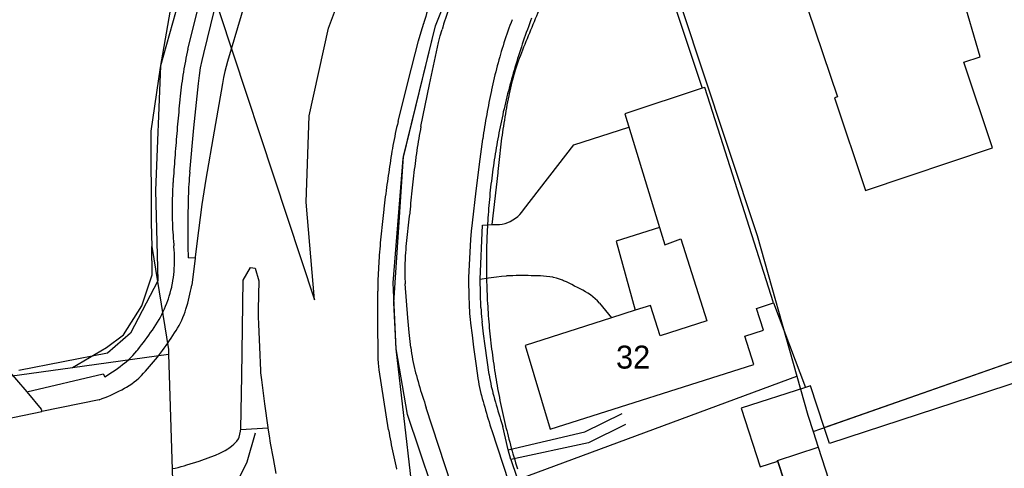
# Model space of a CAD drawing. Extents: x 123992 to 125854, y 449108 to 451911.
# Tile 138 of 175: x 125163 to 125227, y 451103 to 451133. Entities that reach past the tile are written whole.
import ezdxf
from ezdxf.enums import TextEntityAlignment as Align

# ---------------------------------------------------------------- set-up
doc = ezdxf.new("R2010")
doc.units = 0
for name, color, linetype in [('DEFAULT_113', 2, 'CONTINUOUS'), ('DEFAULT_21', 8, 'CONTINUOUS'), ('DEFAULT_22', 8, 'CONTINUOUS'), ('DEFAULT_4', 1, 'CONTINUOUS'), ('DEFAULT_80', 9, 'CONTINUOUS'), ('DEFAULT_99', 9, 'CONTINUOUS')]:
    doc.layers.add(name, color=color, linetype=linetype)

msp = doc.modelspace()

# ---------------------------------------------------------------- linework, layer by layer
at = {"layer": 'DEFAULT_21'}
for points in [[(125222.265, 451000), (125215.831, 451019.698), (125203.322, 451056.625), (125194.447, 451083.3), (125188.371, 451102.404), (125187.363, 451111.133), (125187.228, 451114.134), (125187.842, 451123.68), (125189.948, 451132.216), (125192.243, 451138.002), (125196.339, 451145.337), (125199.521, 451149.718), (125204.674, 451155.122), (125212.144, 451160.694), (125216.995, 451163.228)], [(125202.518, 451144.052), (125207.239, 451129.733), (125210.967, 451118.527), (125213.559, 451109.334)], [(125174.042, 451138.515), (125172.997, 451135.523), (125171.958, 451129.494), (125171.351, 451125.341), (125171.372, 451119.346), (125171.398, 451117.808)], [(125196.22, 451132.731), (125196.149, 451132.544), (125196.079, 451132.356), (125196.01, 451132.169), (125195.942, 451131.981), (125195.874, 451131.792), (125195.808, 451131.604), (125195.742, 451131.415), (125195.677, 451131.226), (125195.613, 451131.036), (125195.55, 451130.847), (125195.487, 451130.657), (125195.426, 451130.466), (125195.365, 451130.276), (125195.305, 451130.085), (125195.246, 451129.894), (125195.188, 451129.702), (125195.131, 451129.511), (125195.074, 451129.319), (125195.019, 451129.127), (125194.964, 451128.935), (125194.91, 451128.742), (125194.857, 451128.549), (125194.805, 451128.356), (125194.753, 451128.163), (125194.703, 451127.969), (125194.653, 451127.775), (125194.604, 451127.582), (125194.556, 451127.387), (125194.509, 451127.193), (125194.463, 451126.998), (125194.418, 451126.804), (125194.373, 451126.609), (125194.33, 451126.413), (125194.287, 451126.218), (125194.245, 451126.022), (125194.204, 451125.827), (125194.164, 451125.631), (125194.125, 451125.435), (125194.086, 451125.238), (125194.049, 451125.042), (125194.012, 451124.845), (125193.976, 451124.649), (125193.941, 451124.452), (125193.907, 451124.255), (125193.874, 451124.057), (125193.842, 451123.86), (125193.81, 451123.662), (125193.78, 451123.465), (125193.75, 451123.267), (125193.721, 451123.069), (125193.693, 451122.871), (125193.666, 451122.673), (125193.64, 451122.475), (125193.615, 451122.276), (125193.591, 451122.078), (125193.567, 451121.879), (125193.544, 451121.68), (125193.523, 451121.482), (125193.502, 451121.283), (125193.482, 451121.084), (125193.463, 451120.885), (125193.444, 451120.685), (125193.427, 451120.486), (125193.41, 451120.287), (125193.395, 451120.087), (125193.38, 451119.888), (125193.366, 451119.688), (125193.353, 451119.489), (125193.341, 451119.289), (125193.33, 451119.09), (125193.32, 451118.89), (125193.31, 451118.69), (125193.302, 451118.49), (125193.294, 451118.29), (125193.287, 451118.091), (125193.282, 451117.891), (125193.277, 451117.691), (125193.272, 451117.491), (125193.269, 451117.291), (125193.267, 451117.091), (125193.265, 451116.891), (125193.265, 451116.691), (125193.265, 451116.491), (125193.266, 451116.291), (125193.269, 451116.091), (125193.272, 451115.891), (125193.275, 451115.691), (125193.28, 451115.491), (125193.286, 451115.291), (125193.292, 451115.091), (125193.3, 451114.891), (125193.308, 451114.691), (125193.317, 451114.492), (125193.327, 451114.292), (125193.338, 451114.092), (125193.35, 451113.892), (125193.363, 451113.693), (125193.376, 451113.493), (125193.391, 451113.294), (125193.406, 451113.094), (125193.423, 451112.895), (125193.44, 451112.696), (125193.458, 451112.497), (125193.477, 451112.298), (125193.496, 451112.099), (125193.517, 451111.9), (125193.539, 451111.701), (125193.561, 451111.502), (125193.584, 451111.303), (125193.608, 451111.105), (125193.634, 451110.906), (125193.659, 451110.708), (125193.686, 451110.51), (125193.714, 451110.312), (125193.743, 451110.114), (125193.772, 451109.916), (125193.802, 451109.718), (125193.834, 451109.521), (125193.866, 451109.323), (125193.899, 451109.126), (125193.932, 451108.929), (125193.967, 451108.732), (125194.003, 451108.535), (125194.039, 451108.339), (125194.076, 451108.142), (125194.115, 451107.946), (125194.154, 451107.75), (125194.194, 451107.554), (125194.234, 451107.358), (125194.276, 451107.162), (125194.318, 451106.967), (125194.362, 451106.772), (125194.406, 451106.577), (125194.451, 451106.382), (125194.497, 451106.187), (125194.544, 451105.993), (125194.592, 451105.798), (125194.64, 451105.604), (125194.69, 451105.411), (125194.74, 451105.217), (125194.791, 451105.024), (125194.843, 451104.831), (125194.896, 451104.638), (125194.95, 451104.445), (125195.004, 451104.253), (125195.06, 451104.06), (125195.116, 451103.868), (125195.173, 451103.677), (125195.231, 451103.485), (125195.29, 451103.294)], [(125166.227, 451109.907), (125168.44, 451111.21), (125169.565, 451112.043), (125170.757, 451113.934), (125171.43, 451115.948), (125171.398, 451117.808)], [(125171.398, 451117.808), (125172.491, 451111.077), (125172.501, 451110.769)], [(125214.622, 451105.72), (125215.127, 451105.905), (125232.14, 451111.873), (125232.918, 451112.126)], [(125166.227, 451109.907), (125172.501, 451110.769)], [(125172.501, 451110.769), (125172.81, 451101.164)], [(125155.334, 451108.411), (125166.227, 451109.907)], [(125195.491, 451102.661), (125213.559, 451109.334)], [(125213.559, 451109.334), (125214.278, 451106.786), (125214.622, 451105.72)], [(125214.622, 451105.72), (125214.953, 451104.692)], [(125199.501, 451088.269), (125207.345, 451090.918), (125210.509, 451091.953), (125214.457, 451093.303), (125213.956, 451094.817), (125215.117, 451095.197), (125212.296, 451103.823), (125214.953, 451104.692)], [(125214.953, 451104.692), (125220.172, 451088.523), (125219.349, 451088.228)]]:
    msp.add_lwpolyline(points, dxfattribs=at)
at = {"layer": 'DEFAULT_22'}
msp.add_lwpolyline([(125174.042, 451138.515), (125182.024, 451114.325), (125181.501, 451120.698), (125181.691, 451126.355), (125182.953, 451132.068), (125184.329, 451135.756), (125187.379, 451142.357), (125190.842, 451147.11), (125195.137, 451151.564), (125198.597, 451154.948), (125215.412, 451167.642), (125216.995, 451163.228)], dxfattribs=at)
at = {"layer": 'DEFAULT_4'}
for points in [[(125226.344, 451124.256), (125224.468, 451129.845), (125225.541, 451130.205), (125224.329, 451134.325), (125224.057, 451134.234), (125219.979, 451146.381), (125213.749, 451144.289), (125217.111, 451134.276), (125214.271, 451133.323), (125216.198, 451127.583), (125216.006, 451127.53), (125218.041, 451121.469), (125226.344, 451124.256)], [(125207.373, 451128.147), (125202.312, 451126.482), (125204.574, 451119.044)], [(125208.568, 451124.999), (125207.546, 451128.204), (125207.373, 451128.147)], [(125212.036, 451114.122), (125208.568, 451124.999)], [(125204.574, 451119.044), (125204.916, 451117.92), (125205.971, 451118.299), (125207.675, 451112.954), (125204.626, 451111.982), (125203.994, 451113.964)], [(125201.438, 451113.149), (125195.801, 451111.351), (125197.443, 451105.867), (125210.734, 451110.105), (125210.145, 451111.951), (125211.363, 451112.339), (125210.909, 451113.763), (125212.036, 451114.122)], [(125202.997, 451113.646), (125201.438, 451113.149)], [(125203.994, 451113.964), (125202.997, 451113.646)], [(125212.464, 451085.977), (125219.349, 451088.228), (125218.74, 451090.089), (125222.457, 451091.305), (125225.572, 451081.781), (125236.259, 451085.276), (125238.292, 451079.059), (125236.596, 451078.505), (125239.34, 451070.116), (125245.642, 451072.177), (125233.068, 451110.617), (125215.678, 451104.929), (125215.335, 451105.979)], [(125214.11, 451108.608), (125209.916, 451107.237)], [(125215.335, 451105.979), (125214.44, 451108.716), (125214.11, 451108.608)], [(125209.916, 451107.237), (125211.165, 451103.416)], [(125212.296, 451103.823), (125214.464, 451097.193), (125209.684, 451095.629), (125207.351, 451102.763), (125199.211, 451100.101), (125202.073, 451091.348), (125206.709, 451092.864), (125207.345, 451090.918), (125210.509, 451091.953), (125212.464, 451085.977)], [(125211.165, 451103.416), (125212.306, 451103.789)]]:
    msp.add_lwpolyline(points, dxfattribs=at)
at = {"layer": 'DEFAULT_80'}
for points in [[(125191.083, 451165.958), (125191.945, 451163.838), (125187.647, 451159.54), (125184.764, 451156.658), (125184.338, 451156.111), (125182.587, 451153.863), (125179.524, 451149.754), (125176.053, 451142.912), (125173.942, 451136.596), (125171.978, 451129.601), (125171.645, 451121.468), (125171.808, 451115.572), (125170.016, 451112.143), (125168.519, 451110.848), (125162.724, 451109.714)], [(125193.714, 451090.269), (125192.87, 451092.724), (125188.121, 451106.84), (125187.363, 451111.133), (125187.169, 451115.437), (125187.826, 451123.549), (125189.948, 451132.216), (125192.243, 451138.002), (125194.593, 451142.673), (125197.824, 451147.47), (125198.849, 451148.827), (125201.383, 451151.865)], [(125202.363, 451143.231), (125207.373, 451128.147)], [(125215.335, 451105.979), (125232.14, 451111.873), (125230.59, 451116.44), (125232.233, 451116.892)], [(125212.036, 451114.122), (125214.11, 451108.608)], [(125178.154, 451105.623), (125177.615, 451103.713), (125176.441, 451101.33)]]:
    msp.add_lwpolyline(points, dxfattribs=at)
at = {"layer": 'DEFAULT_99'}
for points in [[(125173.768, 451130.694), (125174.504, 451133.639), (125175.258, 451136.579)], [(125174.793, 451130.423), (125175.511, 451133.28), (125176.246, 451136.134)], [(125178.132, 451135.901), (125177.232, 451132.895), (125176.343, 451129.886)], [(125190.196, 451135.485), (125190.128, 451135.297), (125190.06, 451135.109), (125189.993, 451134.92), (125189.927, 451134.732), (125189.861, 451134.543), (125189.796, 451134.353), (125189.732, 451134.164), (125189.669, 451133.975), (125189.605, 451133.785), (125189.543, 451133.595), (125189.481, 451133.404), (125189.42, 451133.214), (125189.36, 451133.023), (125189.3, 451132.832), (125189.241, 451132.641), (125189.183, 451132.45), (125189.169, 451132.405)], [(125191.23, 451134.396), (125191.155, 451134.211), (125191.081, 451134.025), (125191.009, 451133.838), (125190.937, 451133.652), (125190.867, 451133.464), (125190.798, 451133.276), (125190.731, 451133.088), (125190.665, 451132.899), (125190.6, 451132.71), (125190.536, 451132.521), (125190.474, 451132.331), (125190.413, 451132.14), (125190.366, 451131.992)], [(125197.002, 451133.962), (125196.924, 451133.778), (125196.846, 451133.594), (125196.768, 451133.41), (125196.69, 451133.225), (125196.613, 451133.041), (125196.535, 451132.856), (125196.458, 451132.672), (125196.382, 451132.487), (125196.305, 451132.302), (125196.229, 451132.118), (125196.152, 451131.933), (125196.076, 451131.748), (125196.001, 451131.563), (125195.925, 451131.377), (125195.85, 451131.192), (125195.775, 451131.007), (125195.7, 451130.821), (125195.626, 451130.636), (125195.558, 451130.467)], [(125188.841, 451131.243), (125188.999, 451131.826), (125189.169, 451132.405)], [(125194.951, 451132.626), (125194.88, 451132.439), (125194.809, 451132.252), (125194.741, 451132.064), (125194.673, 451131.876), (125194.607, 451131.687), (125194.543, 451131.498), (125194.479, 451131.308), (125194.417, 451131.118), (125194.357, 451130.927), (125194.297, 451130.736), (125194.239, 451130.545), (125194.191, 451130.381)], [(125190.141, 451131.139), (125190.244, 451131.568), (125190.366, 451131.992)], [(125187.496, 451125.969), (125188.162, 451128.607), (125188.841, 451131.243)], [(125188.992, 451125.649), (125189.557, 451128.396), (125190.141, 451131.139)], [(125173.768, 451130.694), (125173.721, 451130.5), (125173.676, 451130.305), (125173.634, 451130.109), (125173.595, 451129.913), (125173.558, 451129.716), (125173.538, 451129.602)], [(125174.595, 451129.484), (125174.685, 451129.955), (125174.793, 451130.423)], [(125194.191, 451130.381), (125194.135, 451130.189), (125194.081, 451129.996), (125194.028, 451129.804), (125193.976, 451129.611), (125193.925, 451129.417), (125193.875, 451129.223), (125193.827, 451129.029), (125193.78, 451128.835), (125193.734, 451128.64), (125193.69, 451128.445), (125193.646, 451128.25), (125193.604, 451128.054), (125193.592, 451127.996)], [(125195.558, 451130.467), (125195.485, 451130.281), (125195.414, 451130.094), (125195.346, 451129.906), (125195.28, 451129.717), (125195.216, 451129.527), (125195.155, 451129.337), (125195.096, 451129.146), (125195.039, 451128.954), (125194.985, 451128.762), (125194.934, 451128.568), (125194.885, 451128.374), (125194.838, 451128.18), (125194.794, 451127.985), (125194.752, 451127.789), (125194.723, 451127.648)], [(125176.343, 451129.886), (125176.254, 451129.561), (125176.175, 451129.235)], [(125173.538, 451129.602), (125173.504, 451129.405), (125173.471, 451129.208), (125173.44, 451129.01), (125173.41, 451128.812), (125173.381, 451128.614), (125173.354, 451128.416), (125173.328, 451128.218), (125173.303, 451128.019), (125173.28, 451127.821), (125173.259, 451127.622), (125173.238, 451127.423), (125173.235, 451127.39)], [(125174.452, 451128.458), (125174.514, 451128.972), (125174.595, 451129.484)], [(125176.175, 451129.235), (125176.093, 451128.852), (125176.02, 451128.468)], [(125173.884, 451122.671), (125174.159, 451125.565), (125174.452, 451128.458)], [(125176.02, 451128.468), (125175.47, 451125.339), (125174.928, 451122.209)], [(125193.592, 451127.996), (125193.551, 451127.8), (125193.511, 451127.604), (125193.472, 451127.408), (125193.433, 451127.212), (125193.395, 451127.016), (125193.358, 451126.819), (125193.322, 451126.622), (125193.286, 451126.426), (125193.251, 451126.229), (125193.217, 451126.032), (125193.183, 451125.834), (125193.15, 451125.637), (125193.118, 451125.44), (125193.087, 451125.242), (125193.056, 451125.045), (125193.026, 451124.847), (125193.021, 451124.812)], [(125173.235, 451127.39), (125173.216, 451127.191), (125173.197, 451126.992), (125173.178, 451126.793), (125173.159, 451126.594), (125173.141, 451126.394), (125173.122, 451126.195), (125173.104, 451125.996), (125173.087, 451125.797), (125173.069, 451125.598), (125173.052, 451125.398), (125173.035, 451125.199), (125173.018, 451125), (125173.001, 451124.801), (125172.985, 451124.601), (125172.968, 451124.402), (125172.952, 451124.203), (125172.937, 451124.003), (125172.921, 451123.804), (125172.906, 451123.604), (125172.891, 451123.405), (125172.876, 451123.205), (125172.861, 451123.006), (125172.847, 451122.807), (125172.833, 451122.607), (125172.819, 451122.408), (125172.805, 451122.208), (125172.792, 451122.008), (125172.787, 451121.941)], [(125194.723, 451127.648), (125194.685, 451127.452), (125194.647, 451127.255), (125194.61, 451127.059), (125194.575, 451126.862), (125194.54, 451126.665), (125194.505, 451126.468), (125194.472, 451126.271), (125194.439, 451126.073), (125194.408, 451125.876), (125194.377, 451125.678), (125194.347, 451125.481), (125194.318, 451125.283), (125194.289, 451125.085), (125194.262, 451124.887), (125194.235, 451124.688), (125194.209, 451124.49), (125194.184, 451124.292), (125194.16, 451124.093), (125194.137, 451123.895), (125194.114, 451123.696), (125194.093, 451123.497), (125194.072, 451123.298), (125194.052, 451123.099), (125194.033, 451122.9), (125194.015, 451122.701), (125194.008, 451122.626)], [(125187.496, 451125.969), (125187.448, 451125.775), (125187.402, 451125.58), (125187.357, 451125.385), (125187.314, 451125.19), (125187.273, 451124.994), (125187.234, 451124.798), (125187.196, 451124.602), (125187.159, 451124.405), (125187.125, 451124.208), (125187.095, 451124.029)], [(125188.992, 451125.649), (125188.953, 451125.453), (125188.915, 451125.256), (125188.879, 451125.06), (125188.844, 451124.863), (125188.81, 451124.666), (125188.778, 451124.468), (125188.747, 451124.271), (125188.718, 451124.073), (125188.69, 451123.875), (125188.663, 451123.677), (125188.656, 451123.625)], [(125195.687, 451120.213), (125198.981, 451124.459), (125202.58, 451125.599)], [(125193.021, 451124.812), (125192.928, 451124.165), (125192.842, 451123.518)], [(125187.095, 451124.029), (125187.063, 451123.832), (125187.032, 451123.634), (125187.001, 451123.436), (125186.97, 451123.239), (125186.94, 451123.041), (125186.91, 451122.843), (125186.881, 451122.646), (125186.852, 451122.448), (125186.824, 451122.25), (125186.796, 451122.052), (125186.768, 451121.853), (125186.741, 451121.655), (125186.714, 451121.457), (125186.688, 451121.259), (125186.662, 451121.06), (125186.637, 451120.862), (125186.612, 451120.664), (125186.588, 451120.465), (125186.564, 451120.267), (125186.56, 451120.233)], [(125188.656, 451123.625), (125188.63, 451123.427), (125188.605, 451123.228), (125188.581, 451123.03), (125188.556, 451122.831), (125188.532, 451122.633), (125188.509, 451122.434), (125188.486, 451122.235), (125188.463, 451122.037), (125188.441, 451121.838), (125188.419, 451121.639), (125188.398, 451121.44), (125188.377, 451121.241), (125188.357, 451121.042), (125188.337, 451120.843), (125188.317, 451120.644), (125188.298, 451120.445), (125188.28, 451120.246), (125188.261, 451120.047), (125188.256, 451119.989)], [(125192.842, 451123.518), (125192.583, 451121.439), (125192.331, 451119.359)], [(125173.884, 451122.671), (125173.866, 451122.472), (125173.85, 451122.272), (125173.835, 451122.073), (125173.822, 451121.873), (125173.81, 451121.674), (125173.8, 451121.474), (125173.792, 451121.274), (125173.784, 451121.074), (125173.779, 451120.874), (125173.776, 451120.738)], [(125194.008, 451122.626), (125193.623, 451119.243)], [(125174.928, 451122.209), (125174.794, 451121.386), (125174.676, 451120.562)], [(125172.787, 451121.941), (125172.774, 451121.741), (125172.763, 451121.542), (125172.754, 451121.342), (125172.746, 451121.142), (125172.74, 451120.942), (125172.735, 451120.742), (125172.732, 451120.542), (125172.731, 451120.342), (125172.731, 451120.142), (125172.732, 451119.942), (125172.736, 451119.742), (125172.741, 451119.542), (125172.747, 451119.342), (125172.755, 451119.143), (125172.765, 451118.943), (125172.776, 451118.743), (125172.789, 451118.544), (125172.804, 451118.344), (125172.82, 451118.145), (125172.837, 451117.946), (125172.846, 451117.855)], [(125173.776, 451120.738), (125173.772, 451120.538), (125173.769, 451120.338), (125173.766, 451120.138), (125173.763, 451119.938), (125173.761, 451119.738), (125173.76, 451119.538), (125173.758, 451119.338), (125173.757, 451119.138), (125173.757, 451118.938), (125173.757, 451118.738), (125173.758, 451118.538), (125173.758, 451118.338), (125173.76, 451118.138), (125173.761, 451117.938), (125173.764, 451117.738), (125173.766, 451117.538), (125173.769, 451117.338), (125173.773, 451117.138), (125173.774, 451117.063)], [(125174.676, 451120.562), (125174.453, 451118.847), (125174.246, 451117.131)], [(125186.56, 451120.233), (125186.537, 451120.034), (125186.514, 451119.836), (125186.492, 451119.637), (125186.471, 451119.438), (125186.45, 451119.239), (125186.43, 451119.04), (125186.41, 451118.841), (125186.39, 451118.642), (125186.372, 451118.443), (125186.353, 451118.244), (125186.335, 451118.045), (125186.318, 451117.845), (125186.301, 451117.646), (125186.285, 451117.447), (125186.269, 451117.247), (125186.254, 451117.048), (125186.243, 451116.894)], [(125195.311, 451119.768), (125195.453, 451119.908), (125195.582, 451120.062), (125195.687, 451120.213)], [(125188.256, 451119.989), (125188.229, 451119.791), (125188.202, 451119.593), (125188.177, 451119.394), (125188.152, 451119.196), (125188.129, 451118.997), (125188.107, 451118.798), (125188.086, 451118.599), (125188.066, 451118.4), (125188.047, 451118.201), (125188.029, 451118.002), (125188.012, 451117.803), (125187.996, 451117.604), (125187.982, 451117.404), (125187.968, 451117.205), (125187.962, 451117.11)], [(125194.291, 451119.273), (125194.486, 451119.317), (125194.676, 451119.38), (125194.827, 451119.446)], [(125194.827, 451119.446), (125195.003, 451119.541), (125195.169, 451119.652), (125195.311, 451119.768)], [(125192.331, 451119.359), (125192.273, 451118.81), (125192.23, 451118.26)], [(125192.869, 451115.666), (125193.017, 451119.195), (125193.623, 451119.243)], [(125193.623, 451119.243), (125193.729, 451119.252)], [(125193.729, 451119.252), (125193.929, 451119.242), (125194.128, 451119.251), (125194.291, 451119.273)], [(125204.573, 451119.044), (125201.746, 451118.15), (125202.997, 451113.646)], [(125192.23, 451118.26), (125192.159, 451117.02), (125192.103, 451115.779)], [(125172.751, 451115.39), (125172.783, 451115.587), (125172.812, 451115.785), (125172.835, 451115.984), (125172.855, 451116.183), (125172.87, 451116.382), (125172.881, 451116.582), (125172.887, 451116.782), (125172.889, 451116.982), (125172.886, 451117.182), (125172.88, 451117.382), (125172.868, 451117.582), (125172.853, 451117.781), (125172.846, 451117.855)], [(125174.235, 451117.042), (125173.774, 451117.063)], [(125174.235, 451117.042), (125174.022, 451115.278)], [(125174.246, 451117.131), (125174.235, 451117.042)], [(125186.243, 451116.894), (125186.229, 451116.694), (125186.217, 451116.495), (125186.206, 451116.295), (125186.197, 451116.095), (125186.189, 451115.896), (125186.183, 451115.696), (125186.178, 451115.496), (125186.174, 451115.296), (125186.172, 451115.096), (125186.171, 451114.896), (125186.171, 451114.887)], [(125187.962, 451117.11), (125187.951, 451116.91), (125187.943, 451116.71), (125187.938, 451116.511), (125187.936, 451116.311), (125187.937, 451116.111), (125187.941, 451115.911), (125187.948, 451115.711), (125187.958, 451115.511), (125187.967, 451115.359)], [(125177.214, 451105.901), (125177.297, 451109.352), (125177.375, 451115.619), (125177.852, 451116.426), (125178.164, 451116.398), (125178.394, 451115.564)], [(125178.394, 451115.564), (125178.369, 451114.625), (125178.357, 451113.687)], [(125192.103, 451115.779), (125192.104, 451115.579), (125192.105, 451115.379), (125192.107, 451115.179), (125192.11, 451114.979), (125192.115, 451114.779), (125192.119, 451114.579), (125192.125, 451114.379), (125192.132, 451114.179), (125192.14, 451113.979), (125192.146, 451113.828)], [(125192.869, 451115.666), (125193.399, 451115.759), (125193.933, 451115.837)], [(125192.906, 451113.824), (125192.878, 451114.745), (125192.869, 451115.666)], [(125193.933, 451115.837), (125194.257, 451115.872), (125194.582, 451115.891)], [(125196.603, 451115.893), (125196.403, 451115.899), (125196.203, 451115.903), (125196.003, 451115.906), (125195.803, 451115.908), (125195.603, 451115.908), (125195.403, 451115.907), (125195.203, 451115.905), (125195.003, 451115.902), (125194.803, 451115.897), (125194.603, 451115.892), (125194.582, 451115.891)], [(125197.601, 451115.798), (125197.403, 451115.827), (125197.205, 451115.851), (125197.005, 451115.87), (125196.806, 451115.884), (125196.606, 451115.893), (125196.603, 451115.893)], [(125198.231, 451115.61), (125198.045, 451115.684), (125197.854, 451115.743), (125197.659, 451115.788), (125197.601, 451115.798)], [(125199.738, 451114.849), (125199.564, 451114.947), (125199.388, 451115.043), (125199.211, 451115.136), (125199.034, 451115.228), (125198.855, 451115.318), (125198.675, 451115.405), (125198.494, 451115.49), (125198.312, 451115.574), (125198.231, 451115.61)], [(125172.484, 451114.38), (125172.548, 451114.57), (125172.606, 451114.761), (125172.657, 451114.954), (125172.703, 451115.149), (125172.743, 451115.345), (125172.751, 451115.39)], [(125173.573, 451113.53), (125173.635, 451113.72), (125173.693, 451113.911), (125173.749, 451114.103), (125173.802, 451114.296), (125173.852, 451114.49), (125173.899, 451114.685), (125173.942, 451114.88), (125173.983, 451115.075), (125174.021, 451115.272), (125174.022, 451115.278)], [(125188.136, 451113.155), (125188.046, 451114.257), (125187.967, 451115.359)], [(125171.967, 451113.194), (125172.057, 451113.373), (125172.143, 451113.553), (125172.226, 451113.735), (125172.305, 451113.919), (125172.38, 451114.104), (125172.452, 451114.291), (125172.484, 451114.38)], [(125186.19, 451110.755), (125186.176, 451112.821), (125186.171, 451114.887)], [(125200.655, 451114.108), (125200.517, 451114.253), (125200.372, 451114.391), (125200.22, 451114.52), (125200.061, 451114.641), (125199.895, 451114.754), (125199.738, 451114.849)], [(125178.357, 451113.687), (125178.359, 451113.214), (125178.374, 451112.742)], [(125192.146, 451113.828), (125192.156, 451113.628), (125192.169, 451113.429), (125192.185, 451113.229), (125192.204, 451113.03), (125192.227, 451112.832), (125192.231, 451112.799)], [(125192.906, 451113.824), (125192.916, 451113.624), (125192.929, 451113.425), (125192.946, 451113.225), (125192.966, 451113.026), (125192.984, 451112.879)], [(125200.655, 451114.108), (125201.054, 451113.635), (125201.438, 451113.149)], [(125171.564, 451112.526), (125171.675, 451112.692), (125171.781, 451112.862), (125171.881, 451113.035), (125171.967, 451113.194)], [(125173.081, 451112.465), (125173.181, 451112.638), (125173.274, 451112.815), (125173.361, 451112.995), (125173.441, 451113.178), (125173.514, 451113.365), (125173.573, 451113.53)], [(125188.326, 451111.218), (125188.226, 451112.186), (125188.136, 451113.155)], [(125170.488, 451111.061), (125170.61, 451111.219), (125170.732, 451111.378), (125170.852, 451111.538), (125170.971, 451111.698), (125171.09, 451111.86), (125171.207, 451112.021), (125171.324, 451112.184), (125171.439, 451112.347), (125171.554, 451112.511), (125171.564, 451112.526)], [(125171.98, 451110.849), (125172.101, 451111.008), (125172.22, 451111.169), (125172.337, 451111.331), (125172.452, 451111.495), (125172.566, 451111.659), (125172.677, 451111.826), (125172.787, 451111.993), (125172.894, 451112.161), (125173, 451112.331), (125173.081, 451112.465)], [(125178.374, 451112.742), (125178.439, 451111.224), (125178.508, 451109.706)], [(125192.231, 451112.799), (125192.328, 451112.016), (125192.43, 451111.234)], [(125193.184, 451111.317), (125193.082, 451112.097), (125192.984, 451112.879)], [(125169.723, 451110.277), (125169.875, 451110.407), (125170.022, 451110.543), (125170.163, 451110.684), (125170.298, 451110.832), (125170.427, 451110.984), (125170.488, 451111.061)], [(125188.326, 451111.218), (125188.349, 451111.019), (125188.377, 451110.821), (125188.408, 451110.624), (125188.443, 451110.427), (125188.481, 451110.231), (125188.524, 451110.035), (125188.571, 451109.841), (125188.591, 451109.76)], [(125192.43, 451111.234), (125192.554, 451110.311), (125192.684, 451109.389)], [(125193.446, 451109.455), (125193.313, 451110.385), (125193.184, 451111.317)], [(125170.723, 451109.382), (125170.861, 451109.527), (125170.996, 451109.674), (125171.131, 451109.822), (125171.263, 451109.972), (125171.394, 451110.123), (125171.523, 451110.276), (125171.65, 451110.431), (125171.775, 451110.586), (125171.899, 451110.744), (125171.98, 451110.849)], [(125186.214, 451110.197), (125186.197, 451110.475), (125186.19, 451110.755)], [(125161.89, 451109.883), (125163.227, 451108.312)], [(125168.331, 451109.3), (125168.502, 451109.404), (125168.671, 451109.511), (125168.838, 451109.621), (125169.003, 451109.734), (125169.166, 451109.849), (125169.327, 451109.968), (125169.487, 451110.089), (125169.644, 451110.213), (125169.723, 451110.277)], [(125186.264, 451109.753), (125186.235, 451109.974), (125186.214, 451110.197)], [(125188.591, 451109.76), (125188.641, 451109.566), (125188.693, 451109.373), (125188.745, 451109.18), (125188.799, 451108.988), (125188.855, 451108.795), (125188.911, 451108.604), (125188.969, 451108.412), (125189.028, 451108.221), (125189.088, 451108.03), (125189.149, 451107.84), (125189.212, 451107.65), (125189.276, 451107.46), (125189.341, 451107.271), (125189.341, 451107.271)], [(125163.227, 451108.312), (125168.218, 451109.484), (125168.331, 451109.3)], [(125169.754, 451108.624), (125169.925, 451108.728), (125170.091, 451108.839), (125170.252, 451108.958), (125170.407, 451109.084), (125170.556, 451109.217), (125170.699, 451109.357), (125170.723, 451109.382)], [(125178.508, 451109.706), (125178.517, 451109.55), (125178.531, 451109.394)], [(125178.531, 451109.394), (125178.546, 451109.243), (125178.565, 451109.093)], [(125186.877, 451105.828), (125186.566, 451107.79), (125186.264, 451109.753)], [(125192.684, 451109.389), (125192.714, 451109.191), (125192.747, 451108.994), (125192.783, 451108.797), (125192.822, 451108.601), (125192.865, 451108.406), (125192.911, 451108.211), (125192.945, 451108.078)], [(125193.446, 451109.455), (125193.476, 451109.257), (125193.51, 451109.06), (125193.548, 451108.864), (125193.589, 451108.668), (125193.634, 451108.473), (125193.683, 451108.279), (125193.696, 451108.228)], [(125167.973, 451107.801), (125168.161, 451107.87), (125168.347, 451107.942), (125168.532, 451108.018), (125168.716, 451108.097), (125168.898, 451108.18), (125169.079, 451108.265), (125169.258, 451108.355), (125169.435, 451108.447), (125169.611, 451108.543), (125169.754, 451108.624)], [(125178.565, 451109.093), (125178.774, 451107.534), (125178.987, 451105.976)], [(125163.227, 451108.312), (125164.185, 451107.188), (125164.223, 451107.039)], [(125192.945, 451108.078), (125192.996, 451107.885), (125193.048, 451107.691), (125193.101, 451107.499), (125193.154, 451107.306), (125193.209, 451107.114), (125193.265, 451106.922), (125193.322, 451106.73), (125193.38, 451106.538), (125193.439, 451106.347), (125193.498, 451106.156), (125193.559, 451105.966), (125193.614, 451105.797)], [(125193.696, 451108.228), (125193.748, 451108.035), (125193.8, 451107.842), (125193.854, 451107.649), (125193.909, 451107.457), (125193.964, 451107.265), (125194.021, 451107.073), (125194.079, 451106.882), (125194.138, 451106.69), (125194.198, 451106.5), (125194.259, 451106.309), (125194.321, 451106.119), (125194.344, 451106.05)], [(125167.973, 451107.801), (125164.223, 451107.039)], [(125191.383, 451101.029), (125189.341, 451107.271)], [(125157.991, 451105.753), (125164.223, 451107.039)], [(125194.699, 451104.518), (125199.704, 451105.701), (125202.134, 451106.893)], [(125177.114, 451105.348), (125177.165, 451105.541), (125177.199, 451105.738), (125177.214, 451105.901)], [(125178.991, 451105.946), (125177.212, 451105.822)], [(125178.987, 451105.976), (125178.989, 451105.96), (125178.991, 451105.945)], [(125178.991, 451105.945), (125179.064, 451105.448), (125179.146, 451104.952)], [(125194.699, 451104.518), (125194.344, 451106.05)], [(125202.367, 451106.18), (125199.937, 451104.988), (125194.865, 451103.896)], [(125176.959, 451105.084), (125177.074, 451105.247), (125177.114, 451105.348)], [(125186.877, 451105.828), (125186.909, 451105.631), (125186.943, 451105.433), (125186.978, 451105.237), (125187.014, 451105.04), (125187.052, 451104.843), (125187.091, 451104.647), (125187.131, 451104.451), (125187.173, 451104.256), (125187.216, 451104.061), (125187.261, 451103.866), (125187.306, 451103.671), (125187.353, 451103.476), (125187.402, 451103.282), (125187.409, 451103.254)], [(125193.614, 451105.797), (125196.879, 451095.799), (125209.192, 451058.463)], [(125175.849, 451104.297), (125176.029, 451104.384), (125176.203, 451104.482), (125176.372, 451104.589), (125176.443, 451104.638)], [(125176.443, 451104.638), (125176.603, 451104.758), (125176.756, 451104.887), (125176.901, 451105.024), (125176.959, 451105.084)], [(125179.146, 451104.952), (125179.325, 451103.962), (125179.513, 451102.974)], [(125173.703, 451103.539), (125174.488, 451103.795), (125175.269, 451104.064)], [(125175.269, 451104.064), (125175.561, 451104.174), (125175.849, 451104.297)], [(125194.865, 451103.896), (125194.699, 451104.518)], [(125172.738, 451103.3), (125172.934, 451103.338), (125173.13, 451103.381), (125173.324, 451103.429), (125173.517, 451103.483), (125173.703, 451103.539)], [(125194.865, 451103.896), (125201.54, 451084.221)]]:
    msp.add_lwpolyline(points, dxfattribs=at)

# ---------------------------------------------------------------- texts
at = {"layer": 'DEFAULT_113'}
msp.add_text('32', height=1.5, dxfattribs=at).set_placement((125202.853, 451110.583), align=Align.MIDDLE_CENTER)

doc.saveas('drawing.dxf')
